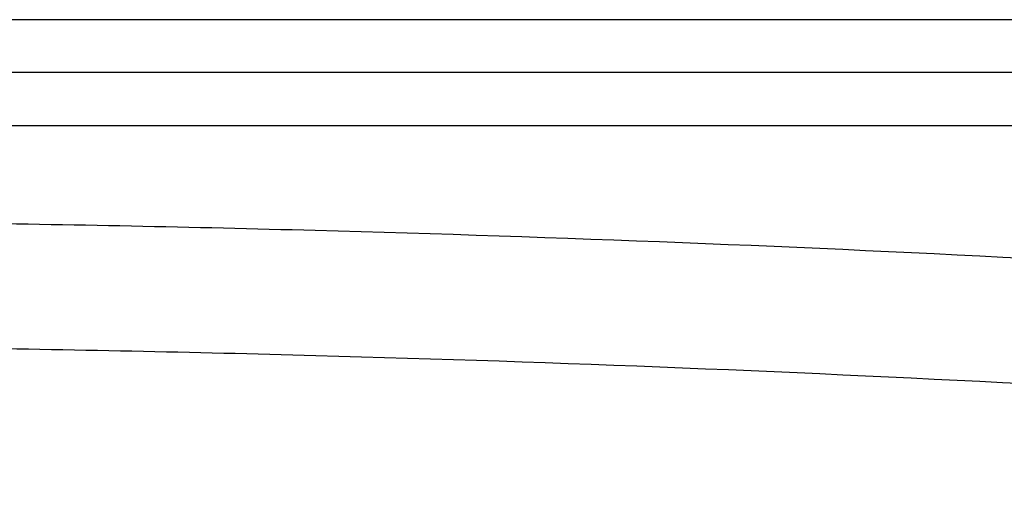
# Model space of a CAD drawing. Header units: millimetres. Extents: x -312 to 352, y -263 to 368.
# Tile 35 of 40: x 53 to 128, y 217 to 253. Entities that reach past the tile are written whole.
import ezdxf

# ---------------------------------------------------------------- set-up
doc = ezdxf.new("R2010")
doc.units = ezdxf.units.MM
doc.header["$MEASUREMENT"] = 0
doc.layers.add('Lean 4', color=7, linetype='Continuous', true_color=0xac69b9)
doc.layers.add('Legs', color=7, linetype='Continuous', true_color=0x5b5aa2)

msp = doc.modelspace()

# ---------------------------------------------------------------- linework, layer by layer
at = {"layer": 'Lean 4'}
for points, knots in [([(240.063, 226.16, 333.533), (222.138, 228.022, 329.105), (204.077, 229.668, 325.213), (167.685, 232.514, 318.527), (149.392, 233.712, 315.739), (112.594, 235.648, 311.29), (94.115, 236.384, 309.632), (66.33, 237.134, 308.009), (57.069, 237.324, 307.613), (38.534, 237.587, 307.108), (29.26, 237.659, 307), (19.98, 237.672, 307.037)], [-0.4420419, -0.4420419, -0.4420419, -0.4420419, -0.3869885, -0.3869885, -0.331951, -0.331951, -0.2768777, -0.2768777, -0.2493558, -0.2493558, -0.2218234, -0.2218234, -0.2218234, -0.2218234]), ([(240.063, 226.16, 333.533), (222.138, 228.022, 329.105), (204.077, 229.668, 325.213), (167.685, 232.514, 318.527), (149.392, 233.712, 315.739), (112.594, 235.648, 311.29), (94.115, 236.384, 309.632), (66.33, 237.134, 308.009), (57.069, 237.324, 307.613), (38.534, 237.587, 307.108), (29.26, 237.659, 307), (19.98, 237.672, 307.037)], [-0.4420419, -0.4420419, -0.4420419, -0.4420419, -0.3869885, -0.3869885, -0.331951, -0.331951, -0.2768777, -0.2768777, -0.2493558, -0.2493558, -0.2218234, -0.2218234, -0.2218234, -0.2218234]), ([(240.063, 216.553, 336.841), (222.137, 218.44, 332.404), (204.074, 220.109, 328.504), (167.678, 222.993, 321.805), (149.383, 224.207, 319.011), (112.594, 226.168, 314.554), (94.139, 226.912, 312.895), (66.361, 227.672, 311.269), (57.097, 227.865, 310.871), (38.55, 228.131, 310.364), (29.268, 228.204, 310.256), (19.98, 228.216, 310.293)], [0, 0, 0, 0, 0.0554681, 0.0554681, 0.1109146, 0.1109146, 0.1663543, 0.1663543, 0.1940866, 0.1940866, 0.2218412, 0.2218412, 0.2218412, 0.2218412]), ([(240.063, 216.553, 336.841), (222.137, 218.44, 332.404), (204.074, 220.109, 328.504), (167.678, 222.993, 321.805), (149.383, 224.207, 319.011), (112.594, 226.168, 314.554), (94.139, 226.912, 312.895), (66.361, 227.672, 311.269), (57.097, 227.865, 310.871), (38.55, 228.131, 310.364), (29.268, 228.204, 310.256), (19.98, 228.216, 310.293)], [0, 0, 0, 0, 0.0554681, 0.0554681, 0.1109146, 0.1109146, 0.1663543, 0.1663543, 0.1940866, 0.1940866, 0.2218412, 0.2218412, 0.2218412, 0.2218412])]:
    msp.add_open_spline(points, degree=3, knots=knots, dxfattribs=at)
at = {"layer": 'Legs'}
for p, q in [((178.28, 252.84, 243.955), (-138.28, 252.84, 243.955)), ((178.28, 252.84, 243.955), (-138.28, 252.84, 243.955)), ((178.28, 248.84, 247.955), (-138.28, 248.84, 247.955)), ((178.28, 248.84, 239.955), (-138.28, 248.84, 239.955)), ((-138.28, 244.84, 243.955), (178.28, 244.84, 243.955)), ((-138.28, 244.84, 243.955), (178.28, 244.84, 243.955))]:
    msp.add_line(p, q, dxfattribs=at)

doc.saveas('drawing.dxf')
